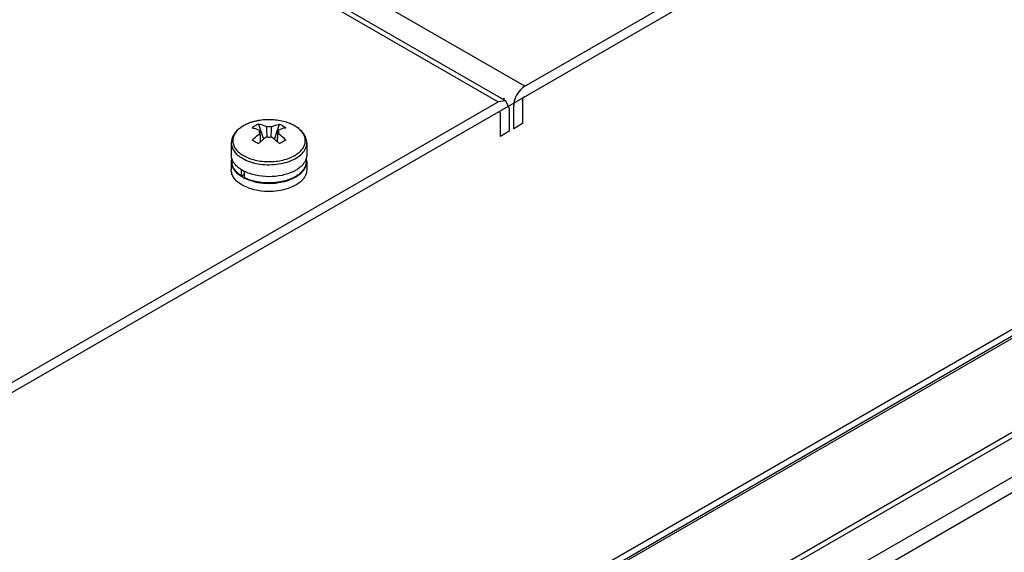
# Model space of a CAD drawing. Header units: millimetres. Extents: x 186 to 1445, y 622 to 1655.
# Tile 11 of 30: x 909 to 1066, y 1074 to 1159. Entities that reach past the tile are written whole.
import ezdxf

# ---------------------------------------------------------------- set-up
doc = ezdxf.new("R2010")
doc.units = ezdxf.units.MM
doc.header["$LTSCALE"] = 148.057049
doc.layers.get('0').update_dxf_attribs({"linetype": 'CONTINUOUS'})

msp = doc.modelspace()

# ---------------------------------------------------------------- linework, layer by layer
at = {"color": 7, "linetype": 'CONTINUOUS'}
for p, q in [((571.68, 1384.63), (985.34, 1145.81)), ((572.93, 1384.75), (986.59, 1145.93)), ((989.59, 1148.26), (1245.56, 1296.04)), ((624.72, 935.97), (1246.97, 1295.22)), ((1232.83, 1205.31), (617.65, 850.14)), ((617.04, 848.77), (1232.22, 1203.95)), ((614.11, 846.71), (1229.29, 1201.88)), ((1229.29, 1186.85), (614.11, 831.67)), ((614.32, 830.98), (1229.5, 1186.15)), ((1232.21, 1181.46), (617.03, 826.29)), ((617.65, 824.2), (1232.83, 1179.37)), ((989.59, 1148.26), (962.01, 1164.18)), ((626.14, 938.42), (985.34, 1145.81)), ((986.59, 1145.93), (985.34, 1145.81)), ((986.08, 1146.23), (986.34, 1146.38)), ((987.11, 1144.79), (986.59, 1145.93)), ((989.23, 1146.01), (989.23, 1142.34)), ((987.11, 1144.79), (987.11, 1141.11)), ((987.82, 1141.52), (987.82, 1145.19)), ((949.1, 1142.95), (948.89, 1142.95)), ((985.7, 1140.3), (985.7, 1143.97)), ((947.24, 1142.24), (948.07, 1139.86)), ((947.51, 1140.76), (947.48, 1141.27)), ((949.79, 1139.86), (950.61, 1142.24)), ((950.34, 1140.76), (950.38, 1141.27)), ((987.11, 1141.11), (985.7, 1140.3)), ((989.23, 1142.34), (987.82, 1141.52)), ((942.93, 1139.26), (942.93, 1137.36)), ((954.93, 1139.26), (954.93, 1137.36)), ((943.03, 1136.74), (943.03, 1136.3)), ((954.83, 1136.83), (954.83, 1136.3)), ((942.93, 1136.3), (942.93, 1134.99)), ((944.53, 1134.02), (944.53, 1135.03)), ((944.99, 1134.78), (944.99, 1133.76)), ((954.93, 1136.3), (954.93, 1134.99)), ((944.53, 1134.02), (944.99, 1134.29))]:
    msp.add_line(p, q, dxfattribs=at)
for centre, radius, start, end in [((948.72, 1134.36), 8.57, 101.5666, 105.9939), ((948.88, 1133.51), 9.44, 95.3493, 101.5105), ((948.93, 1133.06), 9.89, 90.2317, 95.363), ((947.6, 1137.2), 5.51, 119.0065, 119.9972), ((950.32, 1135.78), 7.16, 120.0294, 124.7118), ((950.14, 1136.07), 6.82, 115.172, 120.0093), ((1797.24, 1197.78), 850.6, 183.77, 183.88375), ((109.85, 1197.14), 841.34, 356.11741, 356.2324), ((950.32, 1137.31), 5.38, 59.4214, 60.0014), ((1591.87, 1186.65), 646.03, 184.07333, 184.19068), ((956.35, 1129.61), 13.18, 131.5865, 131.7365), ((941.51, 1129.61), 13.18, 48.2641, 48.414), ((960.65, 1122.97), 19.03, 118.3282, 120.0319), ((956.55, 1129.39), 13.48, 131.7404, 133.6591), ((941.31, 1129.39), 13.48, 46.3412, 48.2602), ((962.14, 1120.37), 22.03, 120.0088, 121.5534), ((945.06, 1136.27), 2.14, 165.0853, 165.6555), ((945.1, 1137.39), 2.17, 195.812, 197.3804), ((952.8, 1137.38), 2.13, 345.1192, 345.7092), ((947.59, 1139.93), 5.8, 240.0091, 241.778), ((947.72, 1140.17), 6.08, 241.773, 242.9046), ((947.77, 1140.28), 6.2, 242.9014, 243.0495), ((948.63, 1144.44), 8.62, 254.513, 255.5139), ((949.25, 1141.36), 8.5, 284.1274, 287.5044), ((949.31, 1141.08), 8.15, 285.4316, 287.7049), ((950.83, 1137.91), 4.62, 304.7287, 307.6567), ((950.77, 1138.06), 4.85, 303.8212, 306.8799), ((948.93, 1143.18), 10.35, 265.1504, 274.5651)]:
    msp.add_arc(centre, radius, start, end, dxfattribs=at)
for points, knots in [([(989.59, 1148.26), (989.34, 1148.11), (988.41, 1147.33), (987.82, 1146.11), (987.82, 1145.19)], [0, 0, 0, 0, 0.240718, 1, 1, 1, 1]), ([(948.89, 1142.95), (948.13, 1142.94), (947.02, 1142.82), (945.64, 1142.38), (944.74, 1141.95), (943.99, 1141.41), (943.4, 1140.77), (943.02, 1140.04), (942.93, 1139.51), (942.93, 1139.26)], [0, 0, 0, 0, 0.293749, 0.43251, 0.562499, 0.682797, 0.794111, 0.898765, 1, 1, 1, 1]), ([(946.35, 1142.6), (946.28, 1142.58), (946.01, 1142.49), (945.74, 1142.4), (945.54, 1142.31)], [0, 0, 0, 0, 0.255495, 1, 1, 1, 1]), ([(953.06, 1141.95), (952.49, 1142.28), (951.19, 1142.77), (949.82, 1142.93), (949.1, 1142.95)], [0, 0, 0, 0, 0.477958, 1, 1, 1, 1]), ([(953.01, 1141.97), (952.45, 1142.29), (951.17, 1142.77), (949.81, 1142.93), (949.1, 1142.95)], [0, 0, 0, 0, 0.474467, 1, 1, 1, 1]), ([(944.49, 1141.74), (944.27, 1141.59), (943.88, 1141.27), (943.44, 1140.71), (943.18, 1140.09), (943.13, 1139.45), (943.29, 1138.82), (943.64, 1138.23), (944.17, 1137.69), (944.61, 1137.4), (944.85, 1137.26)], [0, 0, 0, 0, 0.139726, 0.265415, 0.380136, 0.48952, 0.600741, 0.720413, 0.852909, 1, 1, 1, 1]), ([(944.85, 1141.97), (944.82, 1141.95), (944.69, 1141.88), (944.57, 1141.8), (944.49, 1141.74)], [0, 0, 0, 0, 0.254436, 1, 1, 1, 1]), ([(945.54, 1142.31), (945.49, 1142.29), (945.28, 1142.2), (945.08, 1142.1), (944.93, 1142.02)], [0, 0, 0, 0, 0.255871, 1, 1, 1, 1]), ([(946.24, 1141.66), (946.34, 1141.64), (946.76, 1141.55), (947.18, 1141.4), (947.48, 1141.27)], [0, 0, 0, 0, 0.240489, 1, 1, 1, 1]), ([(948.48, 1141.85), (948.38, 1141.9), (947.98, 1142.06), (947.56, 1142.18), (947.24, 1142.24)], [0, 0, 0, 0, 0.259932, 1, 1, 1, 1]), ([(947.42, 1140.98), (947.41, 1141.03), (947.42, 1141.13), (947.46, 1141.23), (947.48, 1141.27)], [0, 0, 0, 0, 0.48989, 1, 1, 1, 1]), ([(948.48, 1141.85), (948.56, 1141.87), (948.85, 1141.91), (949.15, 1141.89), (949.37, 1141.85)], [0, 0, 0, 0, 0.248584, 1, 1, 1, 1]), ([(949.37, 1141.85), (949.48, 1141.9), (949.88, 1142.06), (950.3, 1142.18), (950.61, 1142.24)], [0, 0, 0, 0, 0.259932, 1, 1, 1, 1]), ([(951.62, 1141.66), (951.51, 1141.64), (951.09, 1141.55), (950.68, 1141.4), (950.38, 1141.27)], [0, 0, 0, 0, 0.240489, 1, 1, 1, 1]), ([(950.38, 1141.27), (950.4, 1141.23), (950.44, 1141.13), (950.45, 1141.03), (950.44, 1140.98)], [0, 0, 0, 0, 0.51011, 1, 1, 1, 1]), ([(950.61, 1142.24), (950.7, 1142.2), (951.05, 1142.03), (951.38, 1141.83), (951.62, 1141.66)], [0, 0, 0, 0, 0.247146, 1, 1, 1, 1]), ([(953.01, 1137.26), (953.22, 1137.38), (953.62, 1137.65), (954.12, 1138.12), (954.48, 1138.64), (954.68, 1139.19), (954.72, 1139.76), (954.6, 1140.32), (954.31, 1140.86), (954.04, 1141.17), (953.89, 1141.32)], [0, 0, 0, 0, 0.150085, 0.286831, 0.411377, 0.52671, 0.637664, 0.750119, 0.869581, 1, 1, 1, 1]), ([(954.93, 1139.26), (954.93, 1139.52), (954.84, 1140.06), (954.44, 1140.8), (953.83, 1141.45), (953.33, 1141.79), (953.06, 1141.95)], [0, 0, 0, 0, 0.230815, 0.469707, 0.724316, 1, 1, 1, 1]), ([(953.63, 1141.54), (953.59, 1141.58), (953.41, 1141.72), (953.21, 1141.85), (953.06, 1141.94)], [0, 0, 0, 0, 0.242161, 1, 1, 1, 1]), ([(953.89, 1141.32), (953.87, 1141.34), (953.78, 1141.42), (953.7, 1141.49), (953.63, 1141.54)], [0, 0, 0, 0, 0.245762, 1, 1, 1, 1]), ([(946.24, 1139.72), (946.34, 1139.81), (946.74, 1140.18), (947.16, 1140.52), (947.48, 1140.76)], [0, 0, 0, 0, 0.256197, 1, 1, 1, 1]), ([(947.24, 1139.14), (947.16, 1139.19), (946.83, 1139.39), (946.49, 1139.58), (946.24, 1139.72)], [0, 0, 0, 0, 0.258905, 1, 1, 1, 1]), ([(947.48, 1140.76), (947.47, 1140.78), (947.44, 1140.85), (947.42, 1140.92), (947.42, 1140.98)], [0, 0, 0, 0, 0.258575, 1, 1, 1, 1]), ([(948.48, 1140.18), (948.41, 1140.13), (948.11, 1139.9), (947.82, 1139.66), (947.6, 1139.47)], [0, 0, 0, 0, 0.245334, 1, 1, 1, 1]), ([(949.37, 1140.18), (949.3, 1140.17), (949.01, 1140.13), (948.7, 1140.14), (948.48, 1140.18)], [0, 0, 0, 0, 0.248585, 1, 1, 1, 1]), ([(949.37, 1140.18), (949.45, 1140.13), (949.75, 1139.9), (950.04, 1139.66), (950.26, 1139.47)], [0, 0, 0, 0, 0.245334, 1, 1, 1, 1]), ([(950.44, 1140.98), (950.44, 1140.96), (950.43, 1140.88), (950.4, 1140.81), (950.38, 1140.76)], [0, 0, 0, 0, 0.244105, 1, 1, 1, 1]), ([(951.62, 1139.72), (951.52, 1139.81), (951.12, 1140.18), (950.7, 1140.52), (950.38, 1140.76)], [0, 0, 0, 0, 0.256196, 1, 1, 1, 1]), ([(942.93, 1139.26), (942.93, 1139.03), (943.01, 1138.55), (943.37, 1137.89), (943.94, 1137.29), (944.42, 1136.96), (944.69, 1136.81)], [0, 0, 0, 0, 0.217771, 0.450952, 0.71019, 1, 1, 1, 1]), ([(952.14, 1136.33), (952.54, 1136.48), (953.28, 1136.82), (954.19, 1137.51), (954.7, 1138.22), (954.9, 1138.81), (954.93, 1139.11), (954.93, 1139.26)], [0, 0, 0, 0, 0.300145, 0.564036, 0.792801, 0.897957, 1, 1, 1, 1]), ([(943.01, 1136.8), (942.99, 1136.84), (942.95, 1137.03), (942.93, 1137.22), (942.93, 1137.36)], [0, 0, 0, 0, 0.253097, 1, 1, 1, 1]), ([(942.99, 1136.8), (942.98, 1136.76), (942.94, 1136.59), (942.93, 1136.42), (942.93, 1136.3)], [0, 0, 0, 0, 0.252546, 1, 1, 1, 1]), ([(944.69, 1134.91), (944.48, 1135.03), (944.1, 1135.28), (943.61, 1135.72), (943.24, 1136.21), (943.08, 1136.56), (943.02, 1136.74)], [0, 0, 0, 0, 0.282338, 0.541724, 0.779587, 1, 1, 1, 1]), ([(944.69, 1136.81), (944.81, 1136.74), (945.33, 1136.46), (945.9, 1136.25), (946.33, 1136.13)], [0, 0, 0, 0, 0.237022, 1, 1, 1, 1]), ([(944.85, 1137.26), (945.13, 1137.1), (945.74, 1136.81), (947.09, 1136.4), (948.93, 1136.2), (950.76, 1136.4), (952.12, 1136.81), (952.73, 1137.1), (953.01, 1137.26)], [0, 0, 0, 0, 0.114244, 0.237512, 0.499964, 0.762438, 0.885727, 1, 1, 1, 1]), ([(946.48, 1136.09), (946.94, 1135.97), (947.9, 1135.81), (949.36, 1135.77), (950.79, 1135.93), (951.71, 1136.17), (952.14, 1136.33)], [0, 0, 0, 0, 0.2493, 0.505844, 0.759372, 1, 1, 1, 1]), ([(954.86, 1136.83), (954.82, 1136.67), (954.69, 1136.34), (954.38, 1135.89), (953.98, 1135.46), (953.65, 1135.22), (953.48, 1135.1)], [0, 0, 0, 0, 0.223618, 0.462344, 0.72045, 1, 1, 1, 1]), ([(954.93, 1136.3), (954.93, 1136.34), (954.92, 1136.53), (954.89, 1136.72), (954.85, 1136.86)], [0, 0, 0, 0, 0.248273, 1, 1, 1, 1]), ([(954.93, 1137.36), (954.93, 1137.31), (954.92, 1137.14), (954.9, 1136.98), (954.86, 1136.85)], [0, 0, 0, 0, 0.248605, 1, 1, 1, 1]), ([(942.93, 1136.3), (942.93, 1136.07), (943.01, 1135.59), (943.37, 1134.93), (943.94, 1134.33), (944.42, 1134), (944.69, 1133.85)], [0, 0, 0, 0, 0.21777, 0.45095, 0.710189, 1, 1, 1, 1]), ([(944.69, 1132.54), (944.42, 1132.69), (943.94, 1133.02), (943.37, 1133.62), (943.01, 1134.28), (942.93, 1134.76), (942.93, 1134.99)], [0, 0, 0, 0, 0.28981, 0.549049, 0.782229, 1, 1, 1, 1]), ([(944.53, 1134.02), (944.31, 1134.17), (943.89, 1134.48), (943.41, 1135.04), (943.1, 1135.65), (943.03, 1136.09), (943.03, 1136.3)], [0, 0, 0, 0, 0.286551, 0.544642, 0.779153, 1, 1, 1, 1]), ([(954.93, 1134.99), (954.93, 1134.82), (954.88, 1134.47), (954.68, 1133.96), (954.36, 1133.48), (953.74, 1132.87), (952.7, 1132.23), (951.19, 1131.73), (949.51, 1131.49), (947.77, 1131.54), (946.14, 1131.87), (945.13, 1132.28), (944.69, 1132.54)], [0, 0, 0, 0, 0.04286, 0.087489, 0.135322, 0.187286, 0.304551, 0.438222, 0.582569, 0.729725, 0.871319, 1, 1, 1, 1]), ([(952.84, 1134.73), (952.26, 1134.44), (950.96, 1134.02), (948.9, 1133.82), (946.84, 1134.03), (945.54, 1134.46), (944.96, 1134.76)], [0, 0, 0, 0, 0.239805, 0.500629, 0.761112, 1, 1, 1, 1]), ([(953.48, 1135.1), (953.43, 1135.06), (953.22, 1134.93), (953.01, 1134.81), (952.84, 1134.73)], [0, 0, 0, 0, 0.243022, 1, 1, 1, 1]), ([(954.83, 1136.3), (954.83, 1136.11), (954.77, 1135.73), (954.54, 1135.19), (954.16, 1134.69), (953.83, 1134.39), (953.65, 1134.26)], [0, 0, 0, 0, 0.225848, 0.462673, 0.719041, 1, 1, 1, 1]), ([(953.69, 1134.18), (953.88, 1134.33), (954.22, 1134.63), (954.62, 1135.15), (954.87, 1135.71), (954.93, 1136.1), (954.93, 1136.3)], [0, 0, 0, 0, 0.281823, 0.538443, 0.774907, 1, 1, 1, 1]), ([(944.69, 1133.85), (945.17, 1133.57), (946.27, 1133.13), (947.44, 1132.92), (948.05, 1132.87)], [0, 0, 0, 0, 0.475378, 1, 1, 1, 1]), ([(947.39, 1133.01), (946.96, 1133.07), (946.14, 1133.26), (945.35, 1133.57), (944.99, 1133.76)], [0, 0, 0, 0, 0.51917, 1, 1, 1, 1]), ([(951.47, 1133.22), (951.39, 1133.2), (951.04, 1133.11), (950.68, 1133.04), (950.4, 1133)], [0, 0, 0, 0, 0.245666, 1, 1, 1, 1]), ([(953.46, 1134.12), (953.34, 1134.03), (952.82, 1133.7), (952.24, 1133.46), (951.78, 1133.31)], [0, 0, 0, 0, 0.234385, 1, 1, 1, 1]), ([(951.81, 1133.26), (951.96, 1133.31), (952.54, 1133.51), (953.1, 1133.78), (953.47, 1134.03)], [0, 0, 0, 0, 0.264764, 1, 1, 1, 1]), ([(950.4, 1133), (950.16, 1132.96), (949.16, 1132.85), (948.14, 1132.89), (947.39, 1133.01)], [0, 0, 0, 0, 0.249128, 1, 1, 1, 1]), ([(949.75, 1132.86), (949.89, 1132.87), (950.42, 1132.93), (950.94, 1133.02), (951.33, 1133.12)], [0, 0, 0, 0, 0.254428, 1, 1, 1, 1])]:
    msp.add_open_spline(points, degree=3, knots=knots, dxfattribs=at)
for points in [[(989.23, 1146.01), (989.23, 1146.25), (989.38, 1146.51), (989.59, 1146.62)], [(985.34, 1144.17), (985.42, 1144.22), (985.52, 1144.24), (985.59, 1144.2)], [(985.59, 1144.2), (985.67, 1144.16), (985.7, 1144.05), (985.7, 1143.97)], [(947.6, 1139.47), (947.57, 1139.9), (947.54, 1140.33), (947.51, 1140.76)], [(950.26, 1139.47), (950.28, 1139.9), (950.31, 1140.33), (950.34, 1140.76)], [(950.28, 1139.44), (950.31, 1139.88), (950.34, 1140.32), (950.38, 1140.76)]]:
    msp.add_open_spline(points, degree=3, dxfattribs=at)

doc.saveas('drawing.dxf')
